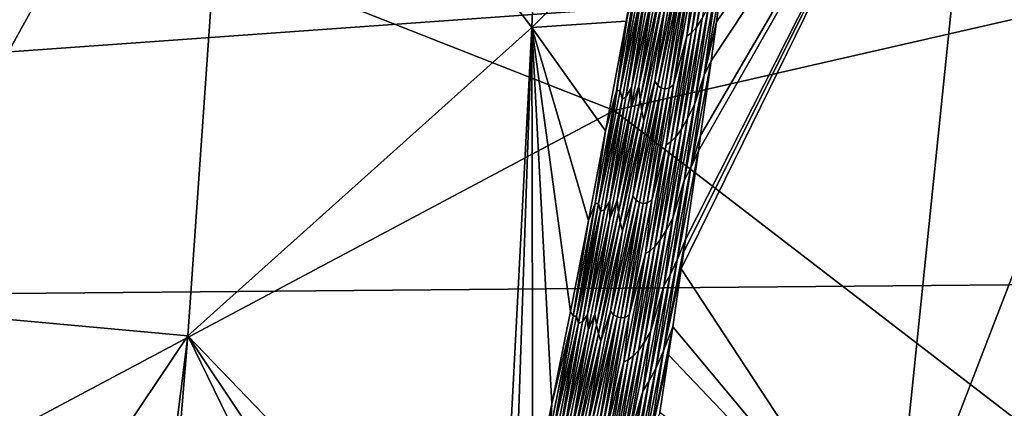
# Model space of a CAD drawing. Header units: metres. Extents: x -160 to 52, y -25 to 25.
# Tile 125 of 166: x 8.209 to 9.997, y -8.045 to -7.341. Entities that reach past the tile are written whole.
import ezdxf

# ---------------------------------------------------------------- set-up
doc = ezdxf.new("R2010")
doc.units = ezdxf.units.M
doc.layers.add('solid_509094_SW0001', color=7, linetype='CONTINUOUS')

msp = doc.modelspace()

# ---------------------------------------------------------------- linework, layer by layer
at = {"layer": 'solid_509094_SW0001'}
for points in [[(-9.064226, -7.692087, 249.129684), (12.298447, -6.985841, 244.927429), (-8.911289, -5.186533, 249.863678)], [(19.132885, -5.354637, 24.01016), (1.200001, -5.317557, 24.0184), (1.200001, -7.897433, 23.297865)], [(19.825312, -6.567708, 23.707069), (19.132885, -5.354637, 24.01016), (1.200001, -7.897433, 23.297865)], [(8.602902, -6.65178, 204.710083), (9.185867, -6.178284, 207.167511), (9.139023, -7.354647, 207.834518)], [(9.346002, -7.148228, 208.658981), (9.139023, -7.354647, 207.834518), (9.185867, -6.178284, 207.167511)], [(9.459495, -6.288662, -18.355898), (9.288548, -7.50538, -17.989304), (7.03512, -6.619885, -19.443281)], [(11.820277, -6.926814, -23.418613), (9.288548, -7.50538, -17.989304), (9.459495, -6.288662, -18.355898)], [(20.694134, -7.728975, 23.35429), (19.825312, -6.567708, 23.707069), (1.200001, -7.897433, 23.297865)], [(9.288548, -7.50538, -17.989304), (7.03512, -8.702924, -18.604385), (7.03512, -6.619885, -19.443281)], [(7.931864, -7.860955, 202.473389), (8.602902, -6.65178, 204.710083), (8.514275, -7.914164, 205.317429)], [(7.931864, -7.860955, 202.473389), (8.035695, -6.752489, 202.062698), (8.602902, -6.65178, 204.710083)], [(8.514275, -7.914164, 205.317429), (8.602902, -6.65178, 204.710083), (9.139023, -7.354647, 207.834518)], [(9.969529, -6.652975, 210.944229), (9.410479, -7.792201, 209.401321), (9.415082, -7.760785, 209.397537)], [(9.969529, -6.652975, 210.944229), (9.792314, -8.373293, 211.283142), (9.410479, -7.792201, 209.401321)], [(9.969529, -6.652975, 210.944229), (9.415082, -7.760785, 209.397537), (9.418231, -7.739219, 209.394958)], [(9.969529, -6.652975, 210.944229), (9.418231, -7.739219, 209.394958), (9.441421, -7.578512, 209.375793)], [(9.969529, -6.652975, 210.944229), (9.441421, -7.578512, 209.375793), (9.445415, -7.550477, 209.372467)], [(9.969529, -6.652975, 210.944229), (9.445415, -7.550477, 209.372467), (9.464521, -7.414956, 209.356522)], [(9.969529, -6.652975, 210.944229), (9.464521, -7.414956, 209.356522), (9.474311, -7.344595, 209.348328)], [(9.969529, -6.652975, 210.944229), (9.474311, -7.344595, 209.348328), (9.487465, -7.249009, 209.337296)], [(10.315347, -7.01887, 212.681519), (9.792314, -8.373293, 211.283142), (9.969529, -6.652975, 210.944229)], [(11.820277, -6.926814, -23.418613), (11.452886, -9.16827, -22.630739), (9.288548, -7.50538, -17.989304)], [(-9.064226, -7.692087, 249.129684), (12.122658, -9.374352, 244.010101), (12.298447, -6.985841, 244.927429)], [(10.315347, -7.01887, 212.681519), (10.170249, -8.851454, 213.195068), (9.792314, -8.373293, 211.283142)], [(9.346002, -7.148228, 208.658981), (9.310434, -7.342988, 208.646729), (9.139023, -7.354647, 207.834518)], [(9.331125, -7.264433, 208.681427), (9.310434, -7.342988, 208.646729), (9.346002, -7.148228, 208.658981)], [(9.428823, -7.36417, 209.181961), (9.465101, -7.165848, 209.194336), (9.438128, -7.35378, 209.212311)], [(9.456551, -7.172687, 209.164215), (9.465101, -7.165848, 209.194336), (9.428823, -7.36417, 209.181961)], [(9.438128, -7.35378, 209.212311), (9.474575, -7.15422, 209.224747), (9.448483, -7.338029, 209.242981)], [(9.465101, -7.165848, 209.194336), (9.474575, -7.15422, 209.224747), (9.438128, -7.35378, 209.212311)], [(9.420384, -7.370196, 209.151871), (9.456551, -7.172687, 209.164215), (9.428823, -7.36417, 209.181961)], [(9.435334, -7.24957, 209.129715), (9.456551, -7.172687, 209.164215), (9.420384, -7.370196, 209.151871)], [(9.319894, -7.463461, 208.78833), (9.358183, -7.257068, 208.801453), (9.357419, -7.297131, 208.828796)], [(9.348021, -7.276957, 208.77034), (9.358183, -7.257068, 208.801453), (9.319894, -7.463461, 208.78833)], [(9.333527, -7.461318, 208.84819), (9.371921, -7.254269, 208.861343), (9.373652, -7.281428, 208.889481)], [(9.357419, -7.297131, 208.828796), (9.371921, -7.254269, 208.861343), (9.333527, -7.461318, 208.84819)], [(9.362489, -7.451924, 208.968109), (9.401173, -7.242968, 208.981323), (9.406566, -7.251498, 209.010574)], [(9.379721, -7.32234, 208.946533), (9.401173, -7.242968, 208.981323), (9.362489, -7.451924, 208.968109)], [(9.362489, -7.451924, 208.968109), (9.406566, -7.251498, 209.010574), (9.367965, -7.459786, 208.997391)], [(9.367965, -7.459786, 208.997391), (9.406566, -7.251498, 209.010574), (9.41266, -7.256528, 209.040039)], [(9.367965, -7.459786, 208.997391), (9.41266, -7.256528, 209.040039), (9.374092, -7.464503, 209.026871)], [(9.374092, -7.464503, 209.026871), (9.41266, -7.256528, 209.040039), (9.380869, -7.46609, 209.056534)], [(9.41266, -7.256528, 209.040039), (9.41945, -7.258074, 209.069702), (9.380869, -7.46609, 209.056534)], [(9.380869, -7.46609, 209.056534), (9.41945, -7.258074, 209.069702), (9.388322, -7.464411, 209.086411)], [(9.388322, -7.464411, 209.086411), (9.426967, -7.255986, 209.099579), (9.396567, -7.458842, 209.116501)], [(9.41945, -7.258074, 209.069702), (9.426967, -7.255986, 209.099579), (9.388322, -7.464411, 209.086411)], [(9.396567, -7.458842, 209.116501), (9.435334, -7.24957, 209.129715), (9.420384, -7.370196, 209.151871)], [(9.426967, -7.255986, 209.099579), (9.435334, -7.24957, 209.129715), (9.396567, -7.458842, 209.116501)], [(9.452007, -7.441039, 209.325424), (9.487465, -7.249009, 209.337296), (9.474311, -7.344595, 209.348328)], [(9.47285, -7.287509, 209.305466), (9.487465, -7.249009, 209.337296), (9.452007, -7.441039, 209.325424)], [(9.293069, -7.469348, 208.668365), (9.310434, -7.342988, 208.646729), (9.331125, -7.264433, 208.681427)], [(9.293069, -7.469348, 208.668365), (9.331125, -7.264433, 208.681427), (9.299523, -7.46872, 208.698318)], [(9.299523, -7.46872, 208.698318), (9.337625, -7.263533, 208.711395), (9.34079, -7.281168, 208.740189)], [(9.331125, -7.264433, 208.681427), (9.337625, -7.263533, 208.711395), (9.299523, -7.46872, 208.698318)], [(9.299523, -7.46872, 208.698318), (9.34079, -7.281168, 208.740189), (9.302899, -7.484755, 208.727188)], [(9.302899, -7.484755, 208.727188), (9.34079, -7.281168, 208.740189), (9.310039, -7.481153, 208.757309)], [(9.310039, -7.481153, 208.757309), (9.348021, -7.276957, 208.77034), (9.319894, -7.463461, 208.78833)], [(9.34079, -7.281168, 208.740189), (9.348021, -7.276957, 208.77034), (9.310039, -7.481153, 208.757309)], [(9.333527, -7.461318, 208.84819), (9.373652, -7.281428, 208.889481), (9.335598, -7.485921, 208.876465)], [(9.335598, -7.485921, 208.876465), (9.373652, -7.281428, 208.889481), (9.376337, -7.30364, 208.917908)], [(9.434405, -7.49408, 209.292404), (9.47285, -7.287509, 209.305466), (9.452007, -7.441039, 209.325424)], [(9.459989, -7.31633, 209.274017), (9.47285, -7.287509, 209.305466), (9.434405, -7.49408, 209.292404)], [(9.31965, -7.49966, 208.815872), (9.357419, -7.297131, 208.828796), (9.333527, -7.461318, 208.84819)], [(9.319894, -7.463461, 208.78833), (9.357419, -7.297131, 208.828796), (9.31965, -7.49966, 208.815872)], [(9.335598, -7.485921, 208.876465), (9.376337, -7.30364, 208.917908), (9.338558, -7.506079, 208.904999)], [(9.338558, -7.506079, 208.904999), (9.376337, -7.30364, 208.917908), (9.379721, -7.32234, 208.946533)], [(9.338558, -7.506079, 208.904999), (9.379721, -7.32234, 208.946533), (9.342168, -7.52308, 208.933716)], [(9.342168, -7.52308, 208.933716), (9.379721, -7.32234, 208.946533), (9.362489, -7.451924, 208.968109)], [(9.421976, -7.519804, 209.261093), (9.459989, -7.31633, 209.274017), (9.434405, -7.49408, 209.292404)], [(9.448483, -7.338029, 209.242981), (9.459989, -7.31633, 209.274017), (9.421976, -7.519804, 209.261093)], [(9.310434, -7.342988, 208.646729), (9.273032, -7.542282, 208.633896), (9.139023, -7.354647, 207.834518)], [(9.293069, -7.469348, 208.668365), (9.273032, -7.542282, 208.633896), (9.310434, -7.342988, 208.646729)], [(9.410806, -7.539126, 209.230179), (9.448483, -7.338029, 209.242981), (9.421976, -7.519804, 209.261093)], [(9.438128, -7.35378, 209.212311), (9.448483, -7.338029, 209.242981), (9.410806, -7.539126, 209.230179)], [(9.452007, -7.441039, 209.325424), (9.474311, -7.344595, 209.348328), (9.464521, -7.414956, 209.356522)], [(8.514275, -7.914164, 205.317429), (9.139023, -7.354647, 207.834518), (9.078958, -8.500539, 208.56839)], [(9.104074, -8.382832, 208.576782), (9.078958, -8.500539, 208.56839), (9.139023, -7.354647, 207.834518)], [(9.140614, -8.208512, 208.58905), (9.104074, -8.382832, 208.576782), (9.139023, -7.354647, 207.834518)], [(9.175693, -8.037506, 208.600861), (9.140614, -8.208512, 208.58905), (9.139023, -7.354647, 207.834518)], [(9.209399, -7.869612, 208.612259), (9.175693, -8.037506, 208.600861), (9.139023, -7.354647, 207.834518)], [(9.241818, -7.704612, 208.62326), (9.209399, -7.869612, 208.612259), (9.139023, -7.354647, 207.834518)], [(9.273032, -7.542282, 208.633896), (9.241818, -7.704612, 208.62326), (9.139023, -7.354647, 207.834518)], [(9.391578, -7.562259, 209.169296), (9.428823, -7.36417, 209.181961), (9.400704, -7.553105, 209.1996)], [(9.420384, -7.370196, 209.151871), (9.428823, -7.36417, 209.181961), (9.391578, -7.562259, 209.169296)], [(9.400704, -7.553105, 209.1996), (9.438128, -7.35378, 209.212311), (9.410806, -7.539126, 209.230179)], [(9.428823, -7.36417, 209.181961), (9.438128, -7.35378, 209.212311), (9.400704, -7.553105, 209.1996)], [(9.383262, -7.567475, 209.139252), (9.420384, -7.370196, 209.151871), (9.391578, -7.562259, 209.169296)], [(9.396567, -7.458842, 209.116501), (9.420384, -7.370196, 209.151871), (9.383262, -7.567475, 209.139252)], [(9.427764, -7.60951, 209.344254), (9.464521, -7.414956, 209.356522), (9.445415, -7.550477, 209.372467)], [(9.452007, -7.441039, 209.325424), (9.464521, -7.414956, 209.356522), (9.427764, -7.60951, 209.344254)], [(9.322735, -7.66062, 208.954575), (9.362489, -7.451924, 208.968109), (9.367965, -7.459786, 208.997391)], [(9.342168, -7.52308, 208.933716), (9.362489, -7.451924, 208.968109), (9.322735, -7.66062, 208.954575)], [(9.415704, -7.632276, 209.313141), (9.452007, -7.441039, 209.325424), (9.427764, -7.60951, 209.344254)], [(9.434405, -7.49408, 209.292404), (9.452007, -7.441039, 209.325424), (9.415704, -7.632276, 209.313141)], [(9.253983, -7.674013, 208.654999), (9.273032, -7.542282, 208.633896), (9.293069, -7.469348, 208.668365)], [(9.253983, -7.674013, 208.654999), (9.293069, -7.469348, 208.668365), (9.26039, -7.673656, 208.684952)], [(9.26039, -7.673656, 208.684952), (9.299523, -7.46872, 208.698318), (9.302899, -7.484755, 208.727188)], [(9.293069, -7.469348, 208.668365), (9.299523, -7.46872, 208.698318), (9.26039, -7.673656, 208.684952)], [(9.280561, -7.6696, 208.774918), (9.319894, -7.463461, 208.78833), (9.31965, -7.49966, 208.815872)], [(9.310039, -7.481153, 208.757309), (9.319894, -7.463461, 208.78833), (9.280561, -7.6696, 208.774918)], [(9.294082, -7.668113, 208.834747), (9.333527, -7.461318, 208.84819), (9.335598, -7.485921, 208.876465)], [(9.31965, -7.49966, 208.815872), (9.333527, -7.461318, 208.84819), (9.294082, -7.668113, 208.834747)], [(9.322735, -7.66062, 208.954575), (9.367965, -7.459786, 208.997391), (9.3283, -7.667815, 208.983902)], [(9.3283, -7.667815, 208.983902), (9.367965, -7.459786, 208.997391), (9.374092, -7.464503, 209.026871)], [(9.3283, -7.667815, 208.983902), (9.374092, -7.464503, 209.026871), (9.334465, -7.672219, 209.013412)], [(9.334465, -7.672219, 209.013412), (9.374092, -7.464503, 209.026871), (9.341228, -7.673846, 209.043076)], [(9.374092, -7.464503, 209.026871), (9.380869, -7.46609, 209.056534), (9.341228, -7.673846, 209.043076)], [(9.341228, -7.673846, 209.043076), (9.380869, -7.46609, 209.056534), (9.348614, -7.672575, 209.072922)], [(9.348614, -7.672575, 209.072922), (9.388322, -7.464411, 209.086411), (9.356728, -7.667852, 209.102982)], [(9.380869, -7.46609, 209.056534), (9.388322, -7.464411, 209.086411), (9.348614, -7.672575, 209.072922)], [(9.356728, -7.667852, 209.102982), (9.396567, -7.458842, 209.116501), (9.383262, -7.567475, 209.139252)], [(9.388322, -7.464411, 209.086411), (9.396567, -7.458842, 209.116501), (9.356728, -7.667852, 209.102982)], [(9.26039, -7.673656, 208.684952), (9.302899, -7.484755, 208.727188), (9.263993, -7.688095, 208.713913)], [(9.263993, -7.688095, 208.713913), (9.302899, -7.484755, 208.727188), (9.271035, -7.685101, 208.744003)], [(9.271035, -7.685101, 208.744003), (9.310039, -7.481153, 208.757309), (9.280561, -7.6696, 208.774918)], [(9.302899, -7.484755, 208.727188), (9.310039, -7.481153, 208.757309), (9.271035, -7.685101, 208.744003)], [(9.294082, -7.668113, 208.834747), (9.335598, -7.485921, 208.876465), (9.296519, -7.690164, 208.863144)], [(9.296519, -7.690164, 208.863144), (9.335598, -7.485921, 208.876465), (9.338558, -7.506079, 208.904999)], [(9.288548, -7.50538, -17.989304), (9.087467, -8.69931, -17.558083), (7.03512, -8.702924, -18.604385)], [(11.452886, -9.16827, -22.630739), (9.087467, -8.69931, -17.558083), (9.288548, -7.50538, -17.989304)], [(9.280561, -7.6696, 208.774918), (9.31965, -7.49966, 208.815872), (9.280876, -7.701944, 208.802658)], [(9.280876, -7.701944, 208.802658), (9.31965, -7.49966, 208.815872), (9.294082, -7.668113, 208.834747)], [(9.296519, -7.690164, 208.863144), (9.338558, -7.506079, 208.904999), (9.299774, -7.708271, 208.8918)], [(9.299774, -7.708271, 208.8918), (9.338558, -7.506079, 208.904999), (9.342168, -7.52308, 208.933716)], [(9.394917, -7.700393, 209.279053), (9.434405, -7.49408, 209.292404), (9.415704, -7.632276, 209.313141)], [(9.421976, -7.519804, 209.261093), (9.434405, -7.49408, 209.292404), (9.394917, -7.700393, 209.279053)], [(9.299774, -7.708271, 208.8918), (9.342168, -7.52308, 208.933716), (9.303629, -7.723577, 208.920609)], [(9.303629, -7.723577, 208.920609), (9.342168, -7.52308, 208.933716), (9.322735, -7.66062, 208.954575)], [(9.38295, -7.723026, 209.24791), (9.421976, -7.519804, 209.261093), (9.394917, -7.700393, 209.279053)], [(9.410806, -7.539126, 209.230179), (9.421976, -7.519804, 209.261093), (9.38295, -7.723026, 209.24791)], [(9.253983, -7.674013, 208.654999), (9.241818, -7.704612, 208.62326), (9.273032, -7.542282, 208.633896)], [(9.372139, -7.739978, 209.217102), (9.410806, -7.539126, 209.230179), (9.38295, -7.723026, 209.24791)], [(9.400704, -7.553105, 209.1996), (9.410806, -7.539126, 209.230179), (9.372139, -7.739978, 209.217102)], [(9.353374, -7.760108, 209.156372), (9.391578, -7.562259, 209.169296), (9.362309, -7.752187, 209.1866)], [(9.383262, -7.567475, 209.139252), (9.391578, -7.562259, 209.169296), (9.353374, -7.760108, 209.156372)], [(9.362309, -7.752187, 209.1866), (9.400704, -7.553105, 209.1996), (9.372139, -7.739978, 209.217102)], [(9.391578, -7.562259, 209.169296), (9.400704, -7.553105, 209.1996), (9.362309, -7.752187, 209.1866)], [(9.427764, -7.60951, 209.344254), (9.445415, -7.550477, 209.372467), (9.441421, -7.578512, 209.375793)], [(9.345186, -7.764516, 209.126358), (9.383262, -7.567475, 209.139252), (9.353374, -7.760108, 209.156372)], [(9.356728, -7.667852, 209.102982), (9.383262, -7.567475, 209.139252), (9.345186, -7.764516, 209.126358)], [(9.40321, -7.776189, 209.362991), (9.441421, -7.578512, 209.375793), (9.418231, -7.739219, 209.394958)], [(9.427764, -7.60951, 209.344254), (9.441421, -7.578512, 209.375793), (9.40321, -7.776189, 209.362991)], [(9.390139, -7.80328, 209.331573), (9.427764, -7.60951, 209.344254), (9.40321, -7.776189, 209.362991)], [(9.415704, -7.632276, 209.313141), (9.427764, -7.60951, 209.344254), (9.390139, -7.80328, 209.331573)], [(9.378507, -7.823287, 209.300613), (9.415704, -7.632276, 209.313141), (9.390139, -7.80328, 209.331573)], [(9.394917, -7.700393, 209.279053), (9.415704, -7.632276, 209.313141), (9.378507, -7.823287, 209.300613)], [(9.253591, -7.874645, 208.821014), (9.294082, -7.668113, 208.834747), (9.296519, -7.690164, 208.863144)], [(9.280876, -7.701944, 208.802658), (9.294082, -7.668113, 208.834747), (9.253591, -7.874645, 208.821014)], [(9.281916, -7.869048, 208.94075), (9.322735, -7.66062, 208.954575), (9.3283, -7.667815, 208.983902)], [(9.303629, -7.723577, 208.920609), (9.322735, -7.66062, 208.954575), (9.281916, -7.869048, 208.94075)], [(9.281916, -7.869048, 208.94075), (9.3283, -7.667815, 208.983902), (9.287577, -7.875577, 208.970123)], [(9.287577, -7.875577, 208.970123), (9.3283, -7.667815, 208.983902), (9.334465, -7.672219, 209.013412)], [(9.31582, -7.876591, 209.089157), (9.356728, -7.667852, 209.102982), (9.345186, -7.764516, 209.126358)], [(9.348614, -7.672575, 209.072922), (9.356728, -7.667852, 209.102982), (9.31582, -7.876591, 209.089157)], [(9.213872, -7.878422, 208.641357), (9.241818, -7.704612, 208.62326), (9.253983, -7.674013, 208.654999)], [(9.213872, -7.878422, 208.641357), (9.253983, -7.674013, 208.654999), (9.220229, -7.878336, 208.671295)], [(9.220229, -7.878336, 208.671295), (9.26039, -7.673656, 208.684952), (9.263993, -7.688095, 208.713913)], [(9.253983, -7.674013, 208.654999), (9.26039, -7.673656, 208.684952), (9.220229, -7.878336, 208.671295)], [(9.231013, -7.888794, 208.730408), (9.271035, -7.685101, 208.744003), (9.240188, -7.875478, 208.7612)], [(9.263993, -7.688095, 208.713913), (9.271035, -7.685101, 208.744003), (9.231013, -7.888794, 208.730408)], [(9.240188, -7.875478, 208.7612), (9.280561, -7.6696, 208.774918), (9.280876, -7.701944, 208.802658)], [(9.271035, -7.685101, 208.744003), (9.280561, -7.6696, 208.774918), (9.240188, -7.875478, 208.7612)], [(9.287577, -7.875577, 208.970123), (9.334465, -7.672219, 209.013412), (9.293782, -7.879669, 208.999649)], [(9.293782, -7.879669, 208.999649), (9.334465, -7.672219, 209.013412), (9.300532, -7.881335, 209.029312)], [(9.334465, -7.672219, 209.013412), (9.341228, -7.673846, 209.043076), (9.300532, -7.881335, 209.029312)], [(9.300532, -7.881335, 209.029312), (9.341228, -7.673846, 209.043076), (9.307846, -7.88047, 209.059143)], [(9.307846, -7.88047, 209.059143), (9.348614, -7.672575, 209.072922), (9.31582, -7.876591, 209.089157)], [(9.341228, -7.673846, 209.043076), (9.348614, -7.672575, 209.072922), (9.307846, -7.88047, 209.059143)], [(-9.275437, -10.093714, 248.116028), (12.122658, -9.374352, 244.010101), (-9.064226, -7.692087, 249.129684)], [(9.213872, -7.878422, 208.641357), (9.209399, -7.869612, 208.612259), (9.241818, -7.704612, 208.62326)], [(9.220229, -7.878336, 208.671295), (9.263993, -7.688095, 208.713913), (9.224074, -7.891181, 208.700348)], [(9.224074, -7.891181, 208.700348), (9.263993, -7.688095, 208.713913), (9.231013, -7.888794, 208.730408)], [(9.240188, -7.875478, 208.7612), (9.280876, -7.701944, 208.802658), (9.241101, -7.903975, 208.789169)], [(9.241101, -7.903975, 208.789169), (9.280876, -7.701944, 208.802658), (9.253591, -7.874645, 208.821014)], [(9.253591, -7.874645, 208.821014), (9.296519, -7.690164, 208.863144), (9.25642, -7.89415, 208.849564)], [(9.25642, -7.89415, 208.849564), (9.296519, -7.690164, 208.863144), (9.299774, -7.708271, 208.8918)], [(9.354389, -7.906439, 209.265411), (9.394917, -7.700393, 209.279053), (9.378507, -7.823287, 209.300613)], [(9.38295, -7.723026, 209.24791), (9.394917, -7.700393, 209.279053), (9.354389, -7.906439, 209.265411)], [(9.25642, -7.89415, 208.849564), (9.299774, -7.708271, 208.8918), (9.259991, -7.910211, 208.878326)], [(9.259991, -7.910211, 208.878326), (9.299774, -7.708271, 208.8918), (9.303629, -7.723577, 208.920609)], [(9.342916, -7.925989, 209.234421), (9.38295, -7.723026, 209.24791), (9.354389, -7.906439, 209.265411)], [(9.372139, -7.739978, 209.217102), (9.38295, -7.723026, 209.24791), (9.342916, -7.925989, 209.234421)], [(21.743462, -8.820134, 22.964432), (20.694134, -7.728975, 23.35429), (1.200001, -7.897433, 23.297865)], [(9.259991, -7.910211, 208.878326), (9.303629, -7.723577, 208.920609), (9.264106, -7.923824, 208.907242)], [(9.264106, -7.923824, 208.907242), (9.303629, -7.723577, 208.920609), (9.281916, -7.869048, 208.94075)], [(9.332486, -7.940577, 209.203751), (9.372139, -7.739978, 209.217102), (9.342916, -7.925989, 209.234421)], [(9.362309, -7.752187, 209.1866), (9.372139, -7.739978, 209.217102), (9.332486, -7.940577, 209.203751)], [(9.378287, -7.94147, 209.381607), (9.418231, -7.739219, 209.394958), (9.415082, -7.760785, 209.397537)], [(9.40321, -7.776189, 209.362991), (9.418231, -7.739219, 209.394958), (9.378287, -7.94147, 209.381607)], [(9.322944, -7.951021, 209.173355), (9.362309, -7.752187, 209.1866), (9.332486, -7.940577, 209.203751)], [(9.353374, -7.760108, 209.156372), (9.362309, -7.752187, 209.1866), (9.322944, -7.951021, 209.173355)], [(9.306163, -7.961313, 209.113205), (9.345186, -7.764516, 209.126358), (9.314213, -7.957712, 209.143188)], [(9.31582, -7.876591, 209.089157), (9.345186, -7.764516, 209.126358), (9.306163, -7.961313, 209.113205)], [(9.314213, -7.957712, 209.143188), (9.353374, -7.760108, 209.156372), (9.322944, -7.951021, 209.173355)], [(9.345186, -7.764516, 209.126358), (9.353374, -7.760108, 209.156372), (9.314213, -7.957712, 209.143188)], [(9.364073, -7.973369, 209.349854), (9.40321, -7.776189, 209.362991), (9.378287, -7.94147, 209.381607)], [(9.390139, -7.80328, 209.331573), (9.40321, -7.776189, 209.362991), (9.364073, -7.973369, 209.349854)], [(9.378287, -7.94147, 209.381607), (9.415082, -7.760785, 209.397537), (9.410479, -7.792201, 209.401321)], [(9.410479, -7.792201, 209.401321), (9.394938, -7.897343, 209.414032), (9.378287, -7.94147, 209.381607)], [(9.792314, -8.373293, 211.283142), (9.394938, -7.897343, 209.414032), (9.410479, -7.792201, 209.401321)], [(9.351597, -7.996811, 209.318634), (9.390139, -7.80328, 209.331573), (9.364073, -7.973369, 209.349854)], [(9.378507, -7.823287, 209.300613), (9.390139, -7.80328, 209.331573), (9.351597, -7.996811, 209.318634)], [(9.34042, -8.014064, 209.287827), (9.378507, -7.823287, 209.300613), (9.351597, -7.996811, 209.318634)], [(9.354389, -7.906439, 209.265411), (9.378507, -7.823287, 209.300613), (9.34042, -8.014064, 209.287827)], [(7.931864, -7.860955, 202.473389), (8.514275, -7.914164, 205.317429), (7.814624, -8.953896, 202.946869)], [(9.172739, -8.082572, 208.627426), (9.175693, -8.037506, 208.600861), (9.213872, -7.878422, 208.641357)], [(9.172739, -8.082572, 208.627426), (9.213872, -7.878422, 208.641357), (9.179043, -8.082756, 208.657349)], [(9.213872, -7.878422, 208.641357), (9.175693, -8.037506, 208.600861), (9.209399, -7.869612, 208.612259)], [(9.179043, -8.082756, 208.657349), (9.220229, -7.878336, 208.671295), (9.224074, -7.891181, 208.700348)], [(9.213872, -7.878422, 208.641357), (9.220229, -7.878336, 208.671295), (9.179043, -8.082756, 208.657349)], [(9.198778, -8.081092, 208.747208), (9.240188, -7.875478, 208.7612), (9.241101, -7.903975, 208.789169)], [(9.231013, -7.888794, 208.730408), (9.240188, -7.875478, 208.7612), (9.198778, -8.081092, 208.747208)], [(9.212056, -8.080909, 208.806992), (9.253591, -7.874645, 208.821014), (9.25642, -7.89415, 208.849564)], [(9.241101, -7.903975, 208.789169), (9.253591, -7.874645, 208.821014), (9.212056, -8.080909, 208.806992)], [(9.240035, -8.077201, 208.926636), (9.281916, -7.869048, 208.94075), (9.287577, -7.875577, 208.970123)], [(9.264106, -7.923824, 208.907242), (9.281916, -7.869048, 208.94075), (9.240035, -8.077201, 208.926636)], [(9.240035, -8.077201, 208.926636), (9.287577, -7.875577, 208.970123), (9.245799, -8.083065, 208.956055)], [(9.245799, -8.083065, 208.956055), (9.287577, -7.875577, 208.970123), (9.293782, -7.879669, 208.999649)], [(9.245799, -8.083065, 208.956055), (9.293782, -7.879669, 208.999649), (9.252048, -8.086844, 208.985596)], [(9.252048, -8.086844, 208.985596), (9.293782, -7.879669, 208.999649), (9.258784, -8.08855, 209.015274)], [(9.293782, -7.879669, 208.999649), (9.300532, -7.881335, 209.029312), (9.258784, -8.08855, 209.015274)], [(9.258784, -8.08855, 209.015274), (9.300532, -7.881335, 209.029312), (9.266023, -8.088091, 209.045074)], [(9.266023, -8.088091, 209.045074), (9.307846, -7.88047, 209.059143), (9.273849, -8.085052, 209.075043)], [(9.300532, -7.881335, 209.029312), (9.307846, -7.88047, 209.059143), (9.266023, -8.088091, 209.045074)], [(9.273849, -8.085052, 209.075043), (9.31582, -7.876591, 209.089157), (9.306163, -7.961313, 209.113205)], [(9.307846, -7.88047, 209.059143), (9.31582, -7.876591, 209.089157), (9.273849, -8.085052, 209.075043)], [(21.743462, -8.820134, 22.964432), (1.200001, -7.897433, 23.297865), (1.200001, -10.383676, 22.301104)], [(9.179043, -8.082756, 208.657349), (9.224074, -7.891181, 208.700348), (9.183147, -8.09401, 208.686508)], [(9.183147, -8.09401, 208.686508), (9.224074, -7.891181, 208.700348), (9.189977, -8.092228, 208.716537)], [(9.189977, -8.092228, 208.716537), (9.231013, -7.888794, 208.730408), (9.198778, -8.081092, 208.747208)], [(9.224074, -7.891181, 208.700348), (9.231013, -7.888794, 208.730408), (9.189977, -8.092228, 208.716537)], [(9.212056, -8.080909, 208.806992), (9.25642, -7.89415, 208.849564), (9.215304, -8.097875, 208.835693)], [(9.215304, -8.097875, 208.835693), (9.25642, -7.89415, 208.849564), (9.259991, -7.910211, 208.878326)], [(9.352871, -8.106056, 209.400085), (9.394938, -7.897343, 209.414032), (9.387317, -7.948412, 209.420242)], [(9.378287, -7.94147, 209.381607), (9.394938, -7.897343, 209.414032), (9.352871, -8.106056, 209.400085)], [(9.792314, -8.373293, 211.283142), (9.387317, -7.948412, 209.420242), (9.394938, -7.897343, 209.414032)], [(8.514275, -7.914164, 205.317429), (8.360839, -9.127608, 205.73703), (7.814624, -8.953896, 202.946869)], [(8.514275, -7.914164, 205.317429), (8.413502, -9.144397, 206.006714), (8.360839, -9.127608, 205.73703)], [(8.514275, -7.914164, 205.317429), (8.992542, -8.89335, 208.539673), (8.413502, -9.144397, 206.006714)], [(8.514275, -7.914164, 205.317429), (9.036637, -8.695185, 208.554291), (8.992542, -8.89335, 208.539673)], [(8.514275, -7.914164, 205.317429), (9.078958, -8.500539, 208.56839), (9.036637, -8.695185, 208.554291)], [(9.198778, -8.081092, 208.747208), (9.241101, -7.903975, 208.789169), (9.200329, -8.105751, 208.775406)], [(9.200329, -8.105751, 208.775406), (9.241101, -7.903975, 208.789169), (9.212056, -8.080909, 208.806992)], [(9.215304, -8.097875, 208.835693), (9.259991, -7.910211, 208.878326), (9.219211, -8.111892, 208.864578)], [(9.219211, -8.111892, 208.864578), (9.259991, -7.910211, 208.878326), (9.264106, -7.923824, 208.907242)], [(9.312825, -8.11221, 209.251495), (9.354389, -7.906439, 209.265411), (9.34042, -8.014064, 209.287827)], [(9.342916, -7.925989, 209.234421), (9.354389, -7.906439, 209.265411), (9.312825, -8.11221, 209.251495)], [(9.219211, -8.111892, 208.864578), (9.264106, -7.923824, 208.907242), (9.223604, -8.123817, 208.8936)], [(9.223604, -8.123817, 208.8936), (9.264106, -7.923824, 208.907242), (9.240035, -8.077201, 208.926636)], [(9.301875, -8.128685, 209.220673), (9.342916, -7.925989, 209.234421), (9.312825, -8.11221, 209.251495)], [(9.332486, -7.940577, 209.203751), (9.342916, -7.925989, 209.234421), (9.301875, -8.128685, 209.220673)], [(9.282615, -8.149597, 209.159836), (9.322944, -7.951021, 209.173355), (9.291852, -8.140913, 209.19014)], [(9.314213, -7.957712, 209.143188), (9.322944, -7.951021, 209.173355), (9.282615, -8.149597, 209.159836)], [(9.291852, -8.140913, 209.19014), (9.332486, -7.940577, 209.203751), (9.301875, -8.128685, 209.220673)], [(9.322944, -7.951021, 209.173355), (9.332486, -7.940577, 209.203751), (9.291852, -8.140913, 209.19014)], [(9.33737, -8.143254, 209.367935), (9.378287, -7.94147, 209.381607), (9.352871, -8.106056, 209.400085)], [(9.364073, -7.973369, 209.349854), (9.378287, -7.94147, 209.381607), (9.33737, -8.143254, 209.367935)], [(9.352871, -8.106056, 209.400085), (9.387317, -7.948412, 209.420242), (9.371512, -8.053302, 209.43309)], [(9.792314, -8.373293, 211.283142), (9.371512, -8.053302, 209.43309), (9.387317, -7.948412, 209.420242)], [(9.266194, -8.157859, 209.099808), (9.306163, -7.961313, 209.113205), (9.2741, -8.155062, 209.12973)], [(9.273849, -8.085052, 209.075043), (9.306163, -7.961313, 209.113205), (9.266194, -8.157859, 209.099808)], [(9.2741, -8.155062, 209.12973), (9.314213, -7.957712, 209.143188), (9.282615, -8.149597, 209.159836)], [(9.306163, -7.961313, 209.113205), (9.314213, -7.957712, 209.143188), (9.2741, -8.155062, 209.12973)], [(9.323988, -8.170292, 209.336472), (9.364073, -7.973369, 209.349854), (9.33737, -8.143254, 209.367935)], [(9.351597, -7.996811, 209.318634), (9.364073, -7.973369, 209.349854), (9.323988, -8.170292, 209.336472)], [(9.312143, -8.190094, 209.305466), (9.351597, -7.996811, 209.318634), (9.323988, -8.170292, 209.336472)], [(9.34042, -8.014064, 209.287827), (9.351597, -7.996811, 209.318634), (9.312143, -8.190094, 209.305466)], [(9.301445, -8.204599, 209.274811), (9.34042, -8.014064, 209.287827), (9.312143, -8.190094, 209.305466)], [(9.312825, -8.11221, 209.251495), (9.34042, -8.014064, 209.287827), (9.301445, -8.204599, 209.274811)], [(9.172739, -8.082572, 208.627426), (9.140614, -8.208512, 208.58905), (9.175693, -8.037506, 208.600861)]]:
    msp.add_3dface(points, dxfattribs=at)

doc.saveas('drawing.dxf')
